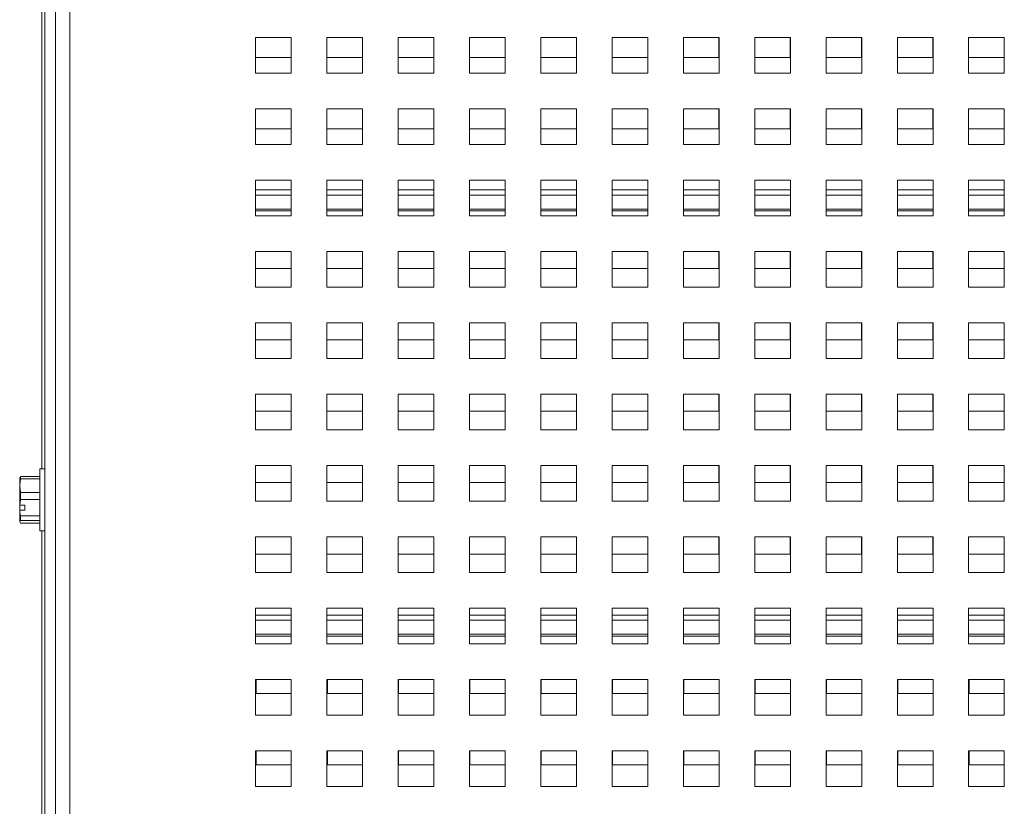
# Paper-space layout '4' of a CAD drawing. Header units: inches. Extents: x 1 to 109, y 1 to 85.
# Tile 5 of 46: x 40.01 to 45.53, y 21.41 to 25.82. Entities that reach past the tile are written whole.
import ezdxf

# ---------------------------------------------------------------- set-up
doc = ezdxf.new("R2010")
doc.units = ezdxf.units.IN
doc.header["$MEASUREMENT"] = 0

psp = doc.layouts.new('4')

# ---------------------------------------------------------------- linework, layer by layer
at = {"color": 7, "linetype": 'Continuous', "lineweight": 15, "ltscale": 5}
for p, q in [((40.21, 17.0201), (40.21, 29.8951)), ((40.1498, 29.8143), (40.1498, 17.3745)), ((40.2096, 29.8143), (40.2096, 17.4141)), ((40.2898, 29.8153), (40.2898, 17.0201)), ((41.5325, 25.7201), (41.3325, 25.7201)), ((41.3325, 25.7201), (41.3325, 25.5201)), ((41.5318, 25.6081), (41.5318, 25.7201)), ((41.5325, 25.5201), (41.5325, 25.7201)), ((41.9325, 25.7201), (41.7325, 25.7201)), ((41.7325, 25.7201), (41.7325, 25.5201)), ((41.9318, 25.6081), (41.9318, 25.7201)), ((41.9325, 25.5201), (41.9325, 25.7201)), ((42.3325, 25.7201), (42.1325, 25.7201)), ((42.1325, 25.7201), (42.1325, 25.5201)), ((42.3318, 25.6081), (42.3318, 25.7201)), ((42.3325, 25.5201), (42.3325, 25.7201)), ((42.7325, 25.7201), (42.5325, 25.7201)), ((42.5325, 25.7201), (42.5325, 25.5201)), ((42.7318, 25.6081), (42.7318, 25.7201)), ((42.7325, 25.5201), (42.7325, 25.7201)), ((43.1325, 25.7201), (42.9325, 25.7201)), ((42.9325, 25.7201), (42.9325, 25.5201)), ((43.1318, 25.6081), (43.1318, 25.7201)), ((43.1325, 25.5201), (43.1325, 25.7201)), ((43.5325, 25.7201), (43.3325, 25.7201)), ((43.3325, 25.7201), (43.3325, 25.5201)), ((43.5318, 25.6081), (43.5318, 25.7201)), ((43.5325, 25.5201), (43.5325, 25.7201)), ((43.9325, 25.7201), (43.7325, 25.7201)), ((43.7325, 25.7201), (43.7325, 25.5201)), ((43.9318, 25.6081), (43.9318, 25.7201)), ((43.9325, 25.5201), (43.9325, 25.7201)), ((44.3325, 25.7201), (44.1325, 25.7201)), ((44.1325, 25.7201), (44.1325, 25.5201)), ((44.3318, 25.6081), (44.3318, 25.7201)), ((44.3325, 25.5201), (44.3325, 25.7201)), ((44.7325, 25.7201), (44.5325, 25.7201)), ((44.5325, 25.7201), (44.5325, 25.5201)), ((44.7318, 25.6081), (44.7318, 25.7201)), ((44.7325, 25.5201), (44.7325, 25.7201)), ((45.1325, 25.7201), (44.9325, 25.7201)), ((44.9325, 25.7201), (44.9325, 25.5201)), ((45.1318, 25.6081), (45.1318, 25.7201)), ((45.1325, 25.5201), (45.1325, 25.7201)), ((45.5325, 25.7201), (45.3325, 25.7201)), ((45.3325, 25.7201), (45.3325, 25.5201)), ((45.5318, 25.6081), (45.5318, 25.7201)), ((45.5325, 25.5201), (45.5325, 25.7201)), ((41.3325, 25.6081), (41.5318, 25.6081)), ((41.7325, 25.6081), (41.9318, 25.6081)), ((42.1325, 25.6081), (42.3318, 25.6081)), ((42.5325, 25.6081), (42.7318, 25.6081)), ((42.9325, 25.6081), (43.1318, 25.6081)), ((43.3325, 25.6081), (43.5318, 25.6081)), ((43.7325, 25.6081), (43.9318, 25.6081)), ((44.1325, 25.6081), (44.3318, 25.6081)), ((44.5325, 25.6081), (44.7318, 25.6081)), ((44.9325, 25.6081), (45.1318, 25.6081)), ((45.3325, 25.6081), (45.5318, 25.6081)), ((41.3325, 25.5201), (41.5325, 25.5201)), ((41.7325, 25.5201), (41.9325, 25.5201)), ((42.1325, 25.5201), (42.3325, 25.5201)), ((42.5325, 25.5201), (42.7325, 25.5201)), ((42.9325, 25.5201), (43.1325, 25.5201)), ((43.3325, 25.5201), (43.5325, 25.5201)), ((43.7325, 25.5201), (43.9325, 25.5201)), ((44.1325, 25.5201), (44.3325, 25.5201)), ((44.5325, 25.5201), (44.7325, 25.5201)), ((44.9325, 25.5201), (45.1325, 25.5201)), ((45.3325, 25.5201), (45.5325, 25.5201)), ((41.5325, 25.3201), (41.3325, 25.3201)), ((41.3325, 25.3201), (41.3325, 25.1201)), ((41.5318, 25.2081), (41.5318, 25.3201)), ((41.5325, 25.1201), (41.5325, 25.3201)), ((41.9325, 25.3201), (41.7325, 25.3201)), ((41.7325, 25.3201), (41.7325, 25.1201)), ((41.9318, 25.2081), (41.9318, 25.3201)), ((41.9325, 25.1201), (41.9325, 25.3201)), ((42.3325, 25.3201), (42.1325, 25.3201)), ((42.1325, 25.3201), (42.1325, 25.1201)), ((42.3318, 25.2081), (42.3318, 25.3201)), ((42.3325, 25.1201), (42.3325, 25.3201)), ((42.7325, 25.3201), (42.5325, 25.3201)), ((42.5325, 25.3201), (42.5325, 25.1201)), ((42.7318, 25.2081), (42.7318, 25.3201)), ((42.7325, 25.1201), (42.7325, 25.3201)), ((43.1325, 25.3201), (42.9325, 25.3201)), ((42.9325, 25.3201), (42.9325, 25.1201)), ((43.1318, 25.2081), (43.1318, 25.3201)), ((43.1325, 25.1201), (43.1325, 25.3201)), ((43.5325, 25.3201), (43.3325, 25.3201)), ((43.3325, 25.3201), (43.3325, 25.1201)), ((43.5318, 25.2081), (43.5318, 25.3201)), ((43.5325, 25.1201), (43.5325, 25.3201)), ((43.9325, 25.3201), (43.7325, 25.3201)), ((43.7325, 25.3201), (43.7325, 25.1201)), ((43.9318, 25.2081), (43.9318, 25.3201)), ((43.9325, 25.1201), (43.9325, 25.3201)), ((44.3325, 25.3201), (44.1325, 25.3201)), ((44.1325, 25.3201), (44.1325, 25.1201)), ((44.3318, 25.2081), (44.3318, 25.3201)), ((44.3325, 25.1201), (44.3325, 25.3201)), ((44.7325, 25.3201), (44.5325, 25.3201)), ((44.5325, 25.3201), (44.5325, 25.1201)), ((44.7318, 25.2081), (44.7318, 25.3201)), ((44.7325, 25.1201), (44.7325, 25.3201)), ((45.1325, 25.3201), (44.9325, 25.3201)), ((44.9325, 25.3201), (44.9325, 25.1201)), ((45.1318, 25.2081), (45.1318, 25.3201)), ((45.1325, 25.1201), (45.1325, 25.3201)), ((45.5325, 25.3201), (45.3325, 25.3201)), ((45.3325, 25.3201), (45.3325, 25.1201)), ((45.5318, 25.2081), (45.5318, 25.3201)), ((45.5325, 25.1201), (45.5325, 25.3201)), ((41.3325, 25.2081), (41.5318, 25.2081)), ((41.7325, 25.2081), (41.9318, 25.2081)), ((42.1325, 25.2081), (42.3318, 25.2081)), ((42.5325, 25.2081), (42.7318, 25.2081)), ((42.9325, 25.2081), (43.1318, 25.2081)), ((43.3325, 25.2081), (43.5318, 25.2081)), ((43.7325, 25.2081), (43.9318, 25.2081)), ((44.1325, 25.2081), (44.3318, 25.2081)), ((44.5325, 25.2081), (44.7318, 25.2081)), ((44.9325, 25.2081), (45.1318, 25.2081)), ((45.3325, 25.2081), (45.5318, 25.2081)), ((41.3325, 25.1201), (41.5325, 25.1201)), ((41.7325, 25.1201), (41.9325, 25.1201)), ((42.1325, 25.1201), (42.3325, 25.1201)), ((42.5325, 25.1201), (42.7325, 25.1201)), ((42.9325, 25.1201), (43.1325, 25.1201)), ((43.3325, 25.1201), (43.5325, 25.1201)), ((43.7325, 25.1201), (43.9325, 25.1201)), ((44.1325, 25.1201), (44.3325, 25.1201)), ((44.5325, 25.1201), (44.7325, 25.1201)), ((44.9325, 25.1201), (45.1325, 25.1201)), ((45.3325, 25.1201), (45.5325, 25.1201)), ((41.5325, 24.9201), (41.3325, 24.9201)), ((41.3325, 24.9201), (41.3325, 24.7201)), ((41.5325, 24.7201), (41.5325, 24.9201)), ((41.9325, 24.9201), (41.7325, 24.9201)), ((41.7325, 24.9201), (41.7325, 24.7201)), ((41.9325, 24.7201), (41.9325, 24.9201)), ((42.3325, 24.9201), (42.1325, 24.9201)), ((42.1325, 24.9201), (42.1325, 24.7201)), ((42.3325, 24.7201), (42.3325, 24.9201)), ((42.7325, 24.9201), (42.5325, 24.9201)), ((42.5325, 24.9201), (42.5325, 24.7201)), ((42.7325, 24.7201), (42.7325, 24.9201)), ((43.1325, 24.9201), (42.9325, 24.9201)), ((42.9325, 24.9201), (42.9325, 24.7201)), ((43.1325, 24.7201), (43.1325, 24.9201)), ((43.5325, 24.9201), (43.3325, 24.9201)), ((43.3325, 24.9201), (43.3325, 24.7201)), ((43.5325, 24.7201), (43.5325, 24.9201)), ((43.9325, 24.9201), (43.7325, 24.9201)), ((43.7325, 24.9201), (43.7325, 24.7201)), ((43.9325, 24.7201), (43.9325, 24.9201)), ((44.3325, 24.9201), (44.1325, 24.9201)), ((44.1325, 24.9201), (44.1325, 24.7201)), ((44.3325, 24.7201), (44.3325, 24.9201)), ((44.7325, 24.9201), (44.5325, 24.9201)), ((44.5325, 24.9201), (44.5325, 24.7201)), ((44.7325, 24.7201), (44.7325, 24.9201)), ((45.1325, 24.9201), (44.9325, 24.9201)), ((44.9325, 24.9201), (44.9325, 24.7201)), ((45.1325, 24.7201), (45.1325, 24.9201)), ((45.5325, 24.9201), (45.3325, 24.9201)), ((45.3325, 24.9201), (45.3325, 24.7201)), ((45.5325, 24.7201), (45.5325, 24.9201)), ((41.3325, 24.7483), (41.5325, 24.7483)), ((41.7325, 24.7483), (41.9325, 24.7483)), ((42.1325, 24.7483), (42.3325, 24.7483)), ((42.5325, 24.7483), (42.7325, 24.7483)), ((42.9325, 24.7483), (43.1325, 24.7483)), ((43.3325, 24.7483), (43.5325, 24.7483)), ((43.7325, 24.7483), (43.9325, 24.7483)), ((44.1325, 24.7483), (44.3325, 24.7483)), ((44.5325, 24.7483), (44.7325, 24.7483)), ((44.9325, 24.7483), (45.1325, 24.7483)), ((45.3325, 24.7483), (45.5325, 24.7483)), ((41.3325, 24.7201), (41.5325, 24.7201)), ((41.7325, 24.7201), (41.9325, 24.7201)), ((42.1325, 24.7201), (42.3325, 24.7201)), ((42.5325, 24.7201), (42.7325, 24.7201)), ((42.9325, 24.7201), (43.1325, 24.7201)), ((43.3325, 24.7201), (43.5325, 24.7201)), ((43.7325, 24.7201), (43.9325, 24.7201)), ((44.1325, 24.7201), (44.3325, 24.7201)), ((44.5325, 24.7201), (44.7325, 24.7201)), ((44.9325, 24.7201), (45.1325, 24.7201)), ((45.3325, 24.7201), (45.5325, 24.7201)), ((41.5325, 24.5201), (41.3325, 24.5201)), ((41.3325, 24.5201), (41.3325, 24.3201)), ((41.5318, 24.4243), (41.5318, 24.5201)), ((41.5325, 24.3201), (41.5325, 24.5201)), ((41.9325, 24.5201), (41.7325, 24.5201)), ((41.7325, 24.5201), (41.7325, 24.3201)), ((41.9318, 24.4243), (41.9318, 24.5201)), ((41.9325, 24.3201), (41.9325, 24.5201)), ((42.3325, 24.5201), (42.1325, 24.5201)), ((42.1325, 24.5201), (42.1325, 24.3201)), ((42.3318, 24.4243), (42.3318, 24.5201)), ((42.3325, 24.3201), (42.3325, 24.5201)), ((42.7325, 24.5201), (42.5325, 24.5201)), ((42.5325, 24.5201), (42.5325, 24.3201)), ((42.7318, 24.4243), (42.7318, 24.5201)), ((42.7325, 24.3201), (42.7325, 24.5201)), ((43.1325, 24.5201), (42.9325, 24.5201)), ((42.9325, 24.5201), (42.9325, 24.3201)), ((43.1318, 24.4243), (43.1318, 24.5201)), ((43.1325, 24.3201), (43.1325, 24.5201)), ((43.5325, 24.5201), (43.3325, 24.5201)), ((43.3325, 24.5201), (43.3325, 24.3201)), ((43.5318, 24.4243), (43.5318, 24.5201)), ((43.5325, 24.3201), (43.5325, 24.5201)), ((43.9325, 24.5201), (43.7325, 24.5201)), ((43.7325, 24.5201), (43.7325, 24.3201)), ((43.9318, 24.4243), (43.9318, 24.5201)), ((43.9325, 24.3201), (43.9325, 24.5201)), ((44.3325, 24.5201), (44.1325, 24.5201)), ((44.1325, 24.5201), (44.1325, 24.3201)), ((44.3318, 24.4243), (44.3318, 24.5201)), ((44.3325, 24.3201), (44.3325, 24.5201)), ((44.7325, 24.5201), (44.5325, 24.5201)), ((44.5325, 24.5201), (44.5325, 24.3201)), ((44.7318, 24.4243), (44.7318, 24.5201)), ((44.7325, 24.3201), (44.7325, 24.5201)), ((45.1325, 24.5201), (44.9325, 24.5201)), ((44.9325, 24.5201), (44.9325, 24.3201)), ((45.1318, 24.4243), (45.1318, 24.5201)), ((45.1325, 24.3201), (45.1325, 24.5201)), ((45.5325, 24.5201), (45.3325, 24.5201)), ((45.3325, 24.5201), (45.3325, 24.3201)), ((45.5318, 24.4243), (45.5318, 24.5201)), ((45.5325, 24.3201), (45.5325, 24.5201)), ((41.3325, 24.4243), (41.5318, 24.4243)), ((41.7325, 24.4243), (41.9318, 24.4243)), ((42.1325, 24.4243), (42.3318, 24.4243)), ((42.5325, 24.4243), (42.7318, 24.4243)), ((42.9325, 24.4243), (43.1318, 24.4243)), ((43.3325, 24.4243), (43.5318, 24.4243)), ((43.7325, 24.4243), (43.9318, 24.4243)), ((44.1325, 24.4243), (44.3318, 24.4243)), ((44.5325, 24.4243), (44.7318, 24.4243)), ((44.9325, 24.4243), (45.1318, 24.4243)), ((45.3325, 24.4243), (45.5318, 24.4243)), ((41.3325, 24.3201), (41.5325, 24.3201)), ((41.7325, 24.3201), (41.9325, 24.3201)), ((42.1325, 24.3201), (42.3325, 24.3201)), ((42.5325, 24.3201), (42.7325, 24.3201)), ((42.9325, 24.3201), (43.1325, 24.3201)), ((43.3325, 24.3201), (43.5325, 24.3201)), ((43.7325, 24.3201), (43.9325, 24.3201)), ((44.1325, 24.3201), (44.3325, 24.3201)), ((44.5325, 24.3201), (44.7325, 24.3201)), ((44.9325, 24.3201), (45.1325, 24.3201)), ((45.3325, 24.3201), (45.5325, 24.3201)), ((41.5325, 24.1201), (41.3325, 24.1201)), ((41.3325, 24.1201), (41.3325, 23.9201)), ((41.5318, 24.0243), (41.5318, 24.1201)), ((41.5325, 23.9201), (41.5325, 24.1201)), ((41.9325, 24.1201), (41.7325, 24.1201)), ((41.7325, 24.1201), (41.7325, 23.9201)), ((41.9318, 24.0243), (41.9318, 24.1201)), ((41.9325, 23.9201), (41.9325, 24.1201)), ((42.3325, 24.1201), (42.1325, 24.1201)), ((42.1325, 24.1201), (42.1325, 23.9201)), ((42.3318, 24.0243), (42.3318, 24.1201)), ((42.3325, 23.9201), (42.3325, 24.1201)), ((42.7325, 24.1201), (42.5325, 24.1201)), ((42.5325, 24.1201), (42.5325, 23.9201)), ((42.7318, 24.0243), (42.7318, 24.1201)), ((42.7325, 23.9201), (42.7325, 24.1201)), ((43.1325, 24.1201), (42.9325, 24.1201)), ((42.9325, 24.1201), (42.9325, 23.9201)), ((43.1318, 24.0243), (43.1318, 24.1201)), ((43.1325, 23.9201), (43.1325, 24.1201)), ((43.5325, 24.1201), (43.3325, 24.1201)), ((43.3325, 24.1201), (43.3325, 23.9201)), ((43.5318, 24.0243), (43.5318, 24.1201)), ((43.5325, 23.9201), (43.5325, 24.1201)), ((43.9325, 24.1201), (43.7325, 24.1201)), ((43.7325, 24.1201), (43.7325, 23.9201)), ((43.9318, 24.0243), (43.9318, 24.1201)), ((43.9325, 23.9201), (43.9325, 24.1201)), ((44.3325, 24.1201), (44.1325, 24.1201)), ((44.1325, 24.1201), (44.1325, 23.9201)), ((44.3318, 24.0243), (44.3318, 24.1201)), ((44.3325, 23.9201), (44.3325, 24.1201)), ((44.7325, 24.1201), (44.5325, 24.1201)), ((44.5325, 24.1201), (44.5325, 23.9201)), ((44.7318, 24.0243), (44.7318, 24.1201)), ((44.7325, 23.9201), (44.7325, 24.1201)), ((45.1325, 24.1201), (44.9325, 24.1201)), ((44.9325, 24.1201), (44.9325, 23.9201)), ((45.1318, 24.0243), (45.1318, 24.1201)), ((45.1325, 23.9201), (45.1325, 24.1201)), ((45.5325, 24.1201), (45.3325, 24.1201)), ((45.3325, 24.1201), (45.3325, 23.9201)), ((45.5318, 24.0243), (45.5318, 24.1201)), ((45.5325, 23.9201), (45.5325, 24.1201)), ((41.3325, 24.0243), (41.5318, 24.0243)), ((41.7325, 24.0243), (41.9318, 24.0243)), ((42.1325, 24.0243), (42.3318, 24.0243)), ((42.5325, 24.0243), (42.7318, 24.0243)), ((42.9325, 24.0243), (43.1318, 24.0243)), ((43.3325, 24.0243), (43.5318, 24.0243)), ((43.7325, 24.0243), (43.9318, 24.0243)), ((44.1325, 24.0243), (44.3318, 24.0243)), ((44.5325, 24.0243), (44.7318, 24.0243)), ((44.9325, 24.0243), (45.1318, 24.0243)), ((45.3325, 24.0243), (45.5318, 24.0243)), ((41.3325, 23.9201), (41.5325, 23.9201)), ((41.7325, 23.9201), (41.9325, 23.9201)), ((42.1325, 23.9201), (42.3325, 23.9201)), ((42.5325, 23.9201), (42.7325, 23.9201)), ((42.9325, 23.9201), (43.1325, 23.9201)), ((43.3325, 23.9201), (43.5325, 23.9201)), ((43.7325, 23.9201), (43.9325, 23.9201)), ((44.1325, 23.9201), (44.3325, 23.9201)), ((44.5325, 23.9201), (44.7325, 23.9201)), ((44.9325, 23.9201), (45.1325, 23.9201)), ((45.3325, 23.9201), (45.5325, 23.9201)), ((41.5325, 23.7201), (41.3325, 23.7201)), ((41.3325, 23.7201), (41.3325, 23.5201)), ((41.5318, 23.6243), (41.5318, 23.7201)), ((41.5325, 23.5201), (41.5325, 23.7201)), ((41.9325, 23.7201), (41.7325, 23.7201)), ((41.7325, 23.7201), (41.7325, 23.5201)), ((41.9318, 23.6243), (41.9318, 23.7201)), ((41.9325, 23.5201), (41.9325, 23.7201)), ((42.3325, 23.7201), (42.1325, 23.7201)), ((42.1325, 23.7201), (42.1325, 23.5201)), ((42.3318, 23.6243), (42.3318, 23.7201)), ((42.3325, 23.5201), (42.3325, 23.7201)), ((42.7325, 23.7201), (42.5325, 23.7201)), ((42.5325, 23.7201), (42.5325, 23.5201)), ((42.7318, 23.6243), (42.7318, 23.7201)), ((42.7325, 23.5201), (42.7325, 23.7201)), ((43.1325, 23.7201), (42.9325, 23.7201)), ((42.9325, 23.7201), (42.9325, 23.5201)), ((43.1318, 23.6243), (43.1318, 23.7201)), ((43.1325, 23.5201), (43.1325, 23.7201)), ((43.5325, 23.7201), (43.3325, 23.7201)), ((43.3325, 23.7201), (43.3325, 23.5201)), ((43.5318, 23.6243), (43.5318, 23.7201)), ((43.5325, 23.5201), (43.5325, 23.7201)), ((43.9325, 23.7201), (43.7325, 23.7201)), ((43.7325, 23.7201), (43.7325, 23.5201)), ((43.9318, 23.6243), (43.9318, 23.7201)), ((43.9325, 23.5201), (43.9325, 23.7201)), ((44.3325, 23.7201), (44.1325, 23.7201)), ((44.1325, 23.7201), (44.1325, 23.5201)), ((44.3318, 23.6243), (44.3318, 23.7201)), ((44.3325, 23.5201), (44.3325, 23.7201)), ((44.7325, 23.7201), (44.5325, 23.7201)), ((44.5325, 23.7201), (44.5325, 23.5201)), ((44.7318, 23.6243), (44.7318, 23.7201)), ((44.7325, 23.5201), (44.7325, 23.7201)), ((45.1325, 23.7201), (44.9325, 23.7201)), ((44.9325, 23.7201), (44.9325, 23.5201)), ((45.1318, 23.6243), (45.1318, 23.7201)), ((45.1325, 23.5201), (45.1325, 23.7201)), ((45.5325, 23.7201), (45.3325, 23.7201)), ((45.3325, 23.7201), (45.3325, 23.5201)), ((45.5318, 23.6243), (45.5318, 23.7201)), ((45.5325, 23.5201), (45.5325, 23.7201)), ((41.3325, 23.6243), (41.5318, 23.6243)), ((41.7325, 23.6243), (41.9318, 23.6243)), ((42.1325, 23.6243), (42.3318, 23.6243)), ((42.5325, 23.6243), (42.7318, 23.6243)), ((42.9325, 23.6243), (43.1318, 23.6243)), ((43.3325, 23.6243), (43.5318, 23.6243)), ((43.7325, 23.6243), (43.9318, 23.6243)), ((44.1325, 23.6243), (44.3318, 23.6243)), ((44.5325, 23.6243), (44.7318, 23.6243)), ((44.9325, 23.6243), (45.1318, 23.6243)), ((45.3325, 23.6243), (45.5318, 23.6243)), ((41.3325, 23.5201), (41.5325, 23.5201)), ((41.7325, 23.5201), (41.9325, 23.5201)), ((42.1325, 23.5201), (42.3325, 23.5201)), ((42.5325, 23.5201), (42.7325, 23.5201)), ((42.9325, 23.5201), (43.1325, 23.5201)), ((43.3325, 23.5201), (43.5325, 23.5201)), ((43.7325, 23.5201), (43.9325, 23.5201)), ((44.1325, 23.5201), (44.3325, 23.5201)), ((44.5325, 23.5201), (44.7325, 23.5201)), ((44.9325, 23.5201), (45.1325, 23.5201)), ((45.3325, 23.5201), (45.5325, 23.5201)), ((41.5325, 23.3201), (41.3325, 23.3201)), ((41.3325, 23.3201), (41.3325, 23.1201)), ((41.5318, 23.2243), (41.5318, 23.3201)), ((41.5325, 23.1201), (41.5325, 23.3201)), ((41.9325, 23.3201), (41.7325, 23.3201)), ((41.7325, 23.3201), (41.7325, 23.1201)), ((41.9318, 23.2243), (41.9318, 23.3201)), ((41.9325, 23.1201), (41.9325, 23.3201)), ((42.3325, 23.3201), (42.1325, 23.3201)), ((42.1325, 23.3201), (42.1325, 23.1201)), ((42.3318, 23.2243), (42.3318, 23.3201)), ((42.3325, 23.1201), (42.3325, 23.3201)), ((42.7325, 23.3201), (42.5325, 23.3201)), ((42.5325, 23.3201), (42.5325, 23.1201)), ((42.7318, 23.2243), (42.7318, 23.3201)), ((42.7325, 23.1201), (42.7325, 23.3201)), ((43.1325, 23.3201), (42.9325, 23.3201)), ((42.9325, 23.3201), (42.9325, 23.1201)), ((43.1318, 23.2243), (43.1318, 23.3201)), ((43.1325, 23.1201), (43.1325, 23.3201)), ((43.5325, 23.3201), (43.3325, 23.3201)), ((43.3325, 23.3201), (43.3325, 23.1201)), ((43.5318, 23.2243), (43.5318, 23.3201)), ((43.5325, 23.1201), (43.5325, 23.3201)), ((43.9325, 23.3201), (43.7325, 23.3201)), ((43.7325, 23.3201), (43.7325, 23.1201)), ((43.9318, 23.2243), (43.9318, 23.3201)), ((43.9325, 23.1201), (43.9325, 23.3201)), ((44.3325, 23.3201), (44.1325, 23.3201)), ((44.1325, 23.3201), (44.1325, 23.1201)), ((44.3318, 23.2243), (44.3318, 23.3201)), ((44.3325, 23.1201), (44.3325, 23.3201)), ((44.7325, 23.3201), (44.5325, 23.3201)), ((44.5325, 23.3201), (44.5325, 23.1201)), ((44.7318, 23.2243), (44.7318, 23.3201)), ((44.7325, 23.1201), (44.7325, 23.3201)), ((45.1325, 23.3201), (44.9325, 23.3201)), ((44.9325, 23.3201), (44.9325, 23.1201)), ((45.1318, 23.2243), (45.1318, 23.3201)), ((45.1325, 23.1201), (45.1325, 23.3201)), ((45.5325, 23.3201), (45.3325, 23.3201)), ((45.3325, 23.3201), (45.3325, 23.1201)), ((45.5318, 23.2243), (45.5318, 23.3201)), ((45.5325, 23.1201), (45.5325, 23.3201)), ((40.0088, 23.2515), (40.0132, 23.2596)), ((40.0132, 23.2596), (40.0132, 23.2457)), ((40.0132, 23.2596), (40.1216, 23.2596)), ((40.1498, 23.3021), (40.1216, 23.3021)), ((40.1216, 23.3021), (40.1216, 23.0671)), ((40.0088, 23.2076), (40.0088, 23.2531)), ((40.0132, 23.2457), (40.0088, 23.2076)), ((40.0088, 23.2076), (40.0132, 23.1694)), ((40.0088, 23.0992), (40.0088, 23.2076)), ((40.1216, 23.2457), (40.0132, 23.2457)), ((40.21, 23.2063), (40.2096, 23.2056)), ((41.3325, 23.2243), (41.5318, 23.2243)), ((41.7325, 23.2243), (41.9318, 23.2243)), ((42.1325, 23.2243), (42.3318, 23.2243)), ((42.5325, 23.2243), (42.7318, 23.2243)), ((42.9325, 23.2243), (43.1318, 23.2243)), ((43.3325, 23.2243), (43.5318, 23.2243)), ((43.7325, 23.2243), (43.9318, 23.2243)), ((44.1325, 23.2243), (44.3318, 23.2243)), ((44.5325, 23.2243), (44.7318, 23.2243)), ((44.9325, 23.2243), (45.1318, 23.2243)), ((45.3325, 23.2243), (45.5318, 23.2243)), ((40.0132, 23.1694), (40.0132, 23.1305)), ((40.0132, 23.1694), (40.1216, 23.1694)), ((40.0088, 23.0992), (40.0093, 23.0989)), ((40.0088, 23.0992), (40.0088, 23.07)), ((40.0132, 23.1305), (40.0093, 23.0989)), ((40.037, 23.0989), (40.0093, 23.0989)), ((40.1216, 23.1305), (40.0132, 23.1305)), ((40.037, 23.0696), (40.037, 23.0989)), ((40.2096, 23.1397), (40.21, 23.1344)), ((41.3325, 23.1201), (41.5325, 23.1201)), ((41.7325, 23.1201), (41.9325, 23.1201)), ((42.1325, 23.1201), (42.3325, 23.1201)), ((42.5325, 23.1201), (42.7325, 23.1201)), ((42.9325, 23.1201), (43.1325, 23.1201)), ((43.3325, 23.1201), (43.5325, 23.1201)), ((43.7325, 23.1201), (43.9325, 23.1201)), ((44.1325, 23.1201), (44.3325, 23.1201)), ((44.5325, 23.1201), (44.7325, 23.1201)), ((44.9325, 23.1201), (45.1325, 23.1201)), ((45.3325, 23.1201), (45.5325, 23.1201)), ((40.0088, 23.07), (40.0088, 23.0048)), ((40.0093, 23.0696), (40.0088, 23.07)), ((40.037, 23.0696), (40.0093, 23.0696)), ((40.0132, 23.038), (40.1216, 23.038)), ((40.0132, 23.038), (40.0132, 23.0129)), ((40.1216, 23.0671), (40.1216, 22.9541)), ((40.2096, 23.0609), (40.21, 23.0615)), ((40.0132, 23.0129), (40.0088, 23.0048)), ((40.0088, 23.0048), (40.0132, 22.9967)), ((40.1216, 23.0129), (40.0132, 23.0129)), ((40.0132, 22.9967), (40.1216, 22.9967)), ((40.1216, 22.9541), (40.1498, 22.9541)), ((41.5325, 22.9201), (41.3325, 22.9201)), ((41.3325, 22.9201), (41.3325, 22.7201)), ((41.5318, 22.8243), (41.5318, 22.9201)), ((41.5325, 22.7201), (41.5325, 22.9201)), ((41.9325, 22.9201), (41.7325, 22.9201)), ((41.7325, 22.9201), (41.7325, 22.7201)), ((41.9318, 22.8243), (41.9318, 22.9201)), ((41.9325, 22.7201), (41.9325, 22.9201)), ((42.3325, 22.9201), (42.1325, 22.9201)), ((42.1325, 22.9201), (42.1325, 22.7201)), ((42.3318, 22.8243), (42.3318, 22.9201)), ((42.3325, 22.7201), (42.3325, 22.9201)), ((42.7325, 22.9201), (42.5325, 22.9201)), ((42.5325, 22.9201), (42.5325, 22.7201)), ((42.7318, 22.8243), (42.7318, 22.9201)), ((42.7325, 22.7201), (42.7325, 22.9201)), ((43.1325, 22.9201), (42.9325, 22.9201)), ((42.9325, 22.9201), (42.9325, 22.7201)), ((43.1318, 22.8243), (43.1318, 22.9201)), ((43.1325, 22.7201), (43.1325, 22.9201)), ((43.5325, 22.9201), (43.3325, 22.9201)), ((43.3325, 22.9201), (43.3325, 22.7201)), ((43.5318, 22.8243), (43.5318, 22.9201)), ((43.5325, 22.7201), (43.5325, 22.9201)), ((43.9325, 22.9201), (43.7325, 22.9201)), ((43.7325, 22.9201), (43.7325, 22.7201)), ((43.9318, 22.8243), (43.9318, 22.9201)), ((43.9325, 22.7201), (43.9325, 22.9201)), ((44.3325, 22.9201), (44.1325, 22.9201)), ((44.1325, 22.9201), (44.1325, 22.7201)), ((44.3318, 22.8243), (44.3318, 22.9201)), ((44.3325, 22.7201), (44.3325, 22.9201)), ((44.7325, 22.9201), (44.5325, 22.9201)), ((44.5325, 22.9201), (44.5325, 22.7201)), ((44.7318, 22.8243), (44.7318, 22.9201)), ((44.7325, 22.7201), (44.7325, 22.9201)), ((45.1325, 22.9201), (44.9325, 22.9201)), ((44.9325, 22.9201), (44.9325, 22.7201)), ((45.1318, 22.8243), (45.1318, 22.9201)), ((45.1325, 22.7201), (45.1325, 22.9201)), ((45.5325, 22.9201), (45.3325, 22.9201)), ((45.3325, 22.9201), (45.3325, 22.7201)), ((45.5318, 22.8243), (45.5318, 22.9201)), ((45.5325, 22.7201), (45.5325, 22.9201)), ((41.3325, 22.8243), (41.5318, 22.8243)), ((41.7325, 22.8243), (41.9318, 22.8243)), ((42.1325, 22.8243), (42.3318, 22.8243)), ((42.5325, 22.8243), (42.7318, 22.8243)), ((42.9325, 22.8243), (43.1318, 22.8243)), ((43.3325, 22.8243), (43.5318, 22.8243)), ((43.7325, 22.8243), (43.9318, 22.8243)), ((44.1325, 22.8243), (44.3318, 22.8243)), ((44.5325, 22.8243), (44.7318, 22.8243)), ((44.9325, 22.8243), (45.1318, 22.8243)), ((45.3325, 22.8243), (45.5318, 22.8243)), ((41.3325, 22.7201), (41.5325, 22.7201)), ((41.7325, 22.7201), (41.9325, 22.7201)), ((42.1325, 22.7201), (42.3325, 22.7201)), ((42.5325, 22.7201), (42.7325, 22.7201)), ((42.9325, 22.7201), (43.1325, 22.7201)), ((43.3325, 22.7201), (43.5325, 22.7201)), ((43.7325, 22.7201), (43.9325, 22.7201)), ((44.1325, 22.7201), (44.3325, 22.7201)), ((44.5325, 22.7201), (44.7325, 22.7201)), ((44.9325, 22.7201), (45.1325, 22.7201)), ((45.3325, 22.7201), (45.5325, 22.7201)), ((41.5325, 22.5201), (41.3325, 22.5201)), ((41.3325, 22.5201), (41.3325, 22.3201)), ((41.5325, 22.3201), (41.5325, 22.5201)), ((41.9325, 22.5201), (41.7325, 22.5201)), ((41.7325, 22.5201), (41.7325, 22.3201)), ((41.9325, 22.3201), (41.9325, 22.5201)), ((42.3325, 22.5201), (42.1325, 22.5201)), ((42.1325, 22.5201), (42.1325, 22.3201)), ((42.3325, 22.3201), (42.3325, 22.5201)), ((42.7325, 22.5201), (42.5325, 22.5201)), ((42.5325, 22.5201), (42.5325, 22.3201)), ((42.7325, 22.3201), (42.7325, 22.5201)), ((43.1325, 22.5201), (42.9325, 22.5201)), ((42.9325, 22.5201), (42.9325, 22.3201)), ((43.1325, 22.3201), (43.1325, 22.5201)), ((43.5325, 22.5201), (43.3325, 22.5201)), ((43.3325, 22.5201), (43.3325, 22.3201)), ((43.5325, 22.3201), (43.5325, 22.5201)), ((43.9325, 22.5201), (43.7325, 22.5201)), ((43.7325, 22.5201), (43.7325, 22.3201)), ((43.9325, 22.3201), (43.9325, 22.5201)), ((44.3325, 22.5201), (44.1325, 22.5201)), ((44.1325, 22.5201), (44.1325, 22.3201)), ((44.3325, 22.3201), (44.3325, 22.5201)), ((44.7325, 22.5201), (44.5325, 22.5201)), ((44.5325, 22.5201), (44.5325, 22.3201)), ((44.7325, 22.3201), (44.7325, 22.5201)), ((45.1325, 22.5201), (44.9325, 22.5201)), ((44.9325, 22.5201), (44.9325, 22.3201)), ((45.1325, 22.3201), (45.1325, 22.5201)), ((45.5325, 22.5201), (45.3325, 22.5201)), ((45.3325, 22.5201), (45.3325, 22.3201)), ((45.5325, 22.3201), (45.5325, 22.5201)), ((41.3325, 22.3643), (41.5325, 22.3643)), ((41.3325, 22.3201), (41.5325, 22.3201)), ((41.7325, 22.3643), (41.9325, 22.3643)), ((41.7325, 22.3201), (41.9325, 22.3201)), ((42.1325, 22.3643), (42.3325, 22.3643)), ((42.1325, 22.3201), (42.3325, 22.3201)), ((42.5325, 22.3643), (42.7325, 22.3643)), ((42.5325, 22.3201), (42.7325, 22.3201)), ((42.9325, 22.3643), (43.1325, 22.3643)), ((42.9325, 22.3201), (43.1325, 22.3201)), ((43.3325, 22.3643), (43.5325, 22.3643)), ((43.3325, 22.3201), (43.5325, 22.3201)), ((43.7325, 22.3643), (43.9325, 22.3643)), ((43.7325, 22.3201), (43.9325, 22.3201)), ((44.1325, 22.3643), (44.3325, 22.3643)), ((44.1325, 22.3201), (44.3325, 22.3201)), ((44.5325, 22.3643), (44.7325, 22.3643)), ((44.5325, 22.3201), (44.7325, 22.3201)), ((44.9325, 22.3643), (45.1325, 22.3643)), ((44.9325, 22.3201), (45.1325, 22.3201)), ((45.3325, 22.3643), (45.5325, 22.3643)), ((45.3325, 22.3201), (45.5325, 22.3201)), ((41.5325, 22.1201), (41.3325, 22.1201)), ((41.3325, 22.1201), (41.3325, 21.9201)), ((41.3348, 22.1201), (41.3348, 22.0413)), ((41.5325, 21.9201), (41.5325, 22.1201)), ((41.9325, 22.1201), (41.7325, 22.1201)), ((41.7325, 22.1201), (41.7325, 21.9201)), ((41.7348, 22.1201), (41.7348, 22.0413)), ((41.9325, 21.9201), (41.9325, 22.1201)), ((42.3325, 22.1201), (42.1325, 22.1201)), ((42.1325, 22.1201), (42.1325, 21.9201)), ((42.1348, 22.1201), (42.1348, 22.0413)), ((42.3325, 21.9201), (42.3325, 22.1201)), ((42.7325, 22.1201), (42.5325, 22.1201)), ((42.5325, 22.1201), (42.5325, 21.9201)), ((42.5348, 22.1201), (42.5348, 22.0413)), ((42.7325, 21.9201), (42.7325, 22.1201)), ((43.1325, 22.1201), (42.9325, 22.1201)), ((42.9325, 22.1201), (42.9325, 21.9201)), ((42.9348, 22.1201), (42.9348, 22.0413)), ((43.1325, 21.9201), (43.1325, 22.1201)), ((43.5325, 22.1201), (43.3325, 22.1201)), ((43.3325, 22.1201), (43.3325, 21.9201)), ((43.3348, 22.1201), (43.3348, 22.0413)), ((43.5325, 21.9201), (43.5325, 22.1201)), ((43.9325, 22.1201), (43.7325, 22.1201)), ((43.7325, 22.1201), (43.7325, 21.9201)), ((43.7348, 22.1201), (43.7348, 22.0413)), ((43.9325, 21.9201), (43.9325, 22.1201)), ((44.3325, 22.1201), (44.1325, 22.1201)), ((44.1325, 22.1201), (44.1325, 21.9201)), ((44.1348, 22.1201), (44.1348, 22.0413)), ((44.3325, 21.9201), (44.3325, 22.1201)), ((44.7325, 22.1201), (44.5325, 22.1201)), ((44.5325, 22.1201), (44.5325, 21.9201)), ((44.5348, 22.1201), (44.5348, 22.0413)), ((44.7325, 21.9201), (44.7325, 22.1201)), ((45.1325, 22.1201), (44.9325, 22.1201)), ((44.9325, 22.1201), (44.9325, 21.9201)), ((44.9348, 22.1201), (44.9348, 22.0413)), ((45.1325, 21.9201), (45.1325, 22.1201)), ((45.5325, 22.1201), (45.3325, 22.1201)), ((45.3325, 22.1201), (45.3325, 21.9201)), ((45.3348, 22.1201), (45.3348, 22.0413)), ((45.5325, 21.9201), (45.5325, 22.1201)), ((41.3348, 22.0413), (41.5325, 22.0413)), ((41.7348, 22.0413), (41.9325, 22.0413)), ((42.1348, 22.0413), (42.3325, 22.0413)), ((42.5348, 22.0413), (42.7325, 22.0413)), ((42.9348, 22.0413), (43.1325, 22.0413)), ((43.3348, 22.0413), (43.5325, 22.0413)), ((43.7348, 22.0413), (43.9325, 22.0413)), ((44.1348, 22.0413), (44.3325, 22.0413)), ((44.5348, 22.0413), (44.7325, 22.0413)), ((44.9348, 22.0413), (45.1325, 22.0413)), ((45.3348, 22.0413), (45.5325, 22.0413)), ((41.3325, 21.9201), (41.5325, 21.9201)), ((41.7325, 21.9201), (41.9325, 21.9201)), ((42.1325, 21.9201), (42.3325, 21.9201)), ((42.5325, 21.9201), (42.7325, 21.9201)), ((42.9325, 21.9201), (43.1325, 21.9201)), ((43.3325, 21.9201), (43.5325, 21.9201)), ((43.7325, 21.9201), (43.9325, 21.9201)), ((44.1325, 21.9201), (44.3325, 21.9201)), ((44.5325, 21.9201), (44.7325, 21.9201)), ((44.9325, 21.9201), (45.1325, 21.9201)), ((45.3325, 21.9201), (45.5325, 21.9201)), ((41.5325, 21.7201), (41.3325, 21.7201)), ((41.3325, 21.7201), (41.3325, 21.5201)), ((41.3348, 21.7201), (41.3348, 21.6413)), ((41.5325, 21.5201), (41.5325, 21.7201)), ((41.9325, 21.7201), (41.7325, 21.7201)), ((41.7325, 21.7201), (41.7325, 21.5201)), ((41.7348, 21.7201), (41.7348, 21.6413)), ((41.9325, 21.5201), (41.9325, 21.7201)), ((42.3325, 21.7201), (42.1325, 21.7201)), ((42.1325, 21.7201), (42.1325, 21.5201)), ((42.1348, 21.7201), (42.1348, 21.6413)), ((42.3325, 21.5201), (42.3325, 21.7201)), ((42.7325, 21.7201), (42.5325, 21.7201)), ((42.5325, 21.7201), (42.5325, 21.5201)), ((42.5348, 21.7201), (42.5348, 21.6413)), ((42.7325, 21.5201), (42.7325, 21.7201)), ((43.1325, 21.7201), (42.9325, 21.7201)), ((42.9325, 21.7201), (42.9325, 21.5201)), ((42.9348, 21.7201), (42.9348, 21.6413)), ((43.1325, 21.5201), (43.1325, 21.7201)), ((43.5325, 21.7201), (43.3325, 21.7201)), ((43.3325, 21.7201), (43.3325, 21.5201)), ((43.3348, 21.7201), (43.3348, 21.6413)), ((43.5325, 21.5201), (43.5325, 21.7201)), ((43.9325, 21.7201), (43.7325, 21.7201)), ((43.7325, 21.7201), (43.7325, 21.5201)), ((43.7348, 21.7201), (43.7348, 21.6413)), ((43.9325, 21.5201), (43.9325, 21.7201)), ((44.3325, 21.7201), (44.1325, 21.7201)), ((44.1325, 21.7201), (44.1325, 21.5201)), ((44.1348, 21.7201), (44.1348, 21.6413)), ((44.3325, 21.5201), (44.3325, 21.7201)), ((44.7325, 21.7201), (44.5325, 21.7201)), ((44.5325, 21.7201), (44.5325, 21.5201)), ((44.5348, 21.7201), (44.5348, 21.6413)), ((44.7325, 21.5201), (44.7325, 21.7201)), ((45.1325, 21.7201), (44.9325, 21.7201)), ((44.9325, 21.7201), (44.9325, 21.5201)), ((44.9348, 21.7201), (44.9348, 21.6413)), ((45.1325, 21.5201), (45.1325, 21.7201)), ((45.5325, 21.7201), (45.3325, 21.7201)), ((45.3325, 21.7201), (45.3325, 21.5201)), ((45.3348, 21.7201), (45.3348, 21.6413)), ((45.5325, 21.5201), (45.5325, 21.7201)), ((41.3348, 21.6413), (41.5325, 21.6413)), ((41.7348, 21.6413), (41.9325, 21.6413)), ((42.1348, 21.6413), (42.3325, 21.6413)), ((42.5348, 21.6413), (42.7325, 21.6413)), ((42.9348, 21.6413), (43.1325, 21.6413)), ((43.3348, 21.6413), (43.5325, 21.6413)), ((43.7348, 21.6413), (43.9325, 21.6413)), ((44.1348, 21.6413), (44.3325, 21.6413)), ((44.5348, 21.6413), (44.7325, 21.6413)), ((44.9348, 21.6413), (45.1325, 21.6413)), ((45.3348, 21.6413), (45.5325, 21.6413)), ((41.3325, 21.5201), (41.5325, 21.5201)), ((41.7325, 21.5201), (41.9325, 21.5201)), ((42.1325, 21.5201), (42.3325, 21.5201)), ((42.5325, 21.5201), (42.7325, 21.5201)), ((42.9325, 21.5201), (43.1325, 21.5201)), ((43.3325, 21.5201), (43.5325, 21.5201)), ((43.7325, 21.5201), (43.9325, 21.5201)), ((44.1325, 21.5201), (44.3325, 21.5201)), ((44.5325, 21.5201), (44.7325, 21.5201)), ((44.9325, 21.5201), (45.1325, 21.5201)), ((45.3325, 21.5201), (45.5325, 21.5201))]:
    psp.add_line(p, q, dxfattribs=at)
at = {"color": 8, "linetype": 'Continuous', "lineweight": 15, "ltscale": 5}
for p, q in [((40.1323, 28.8611), (40.1323, 23.3021)), ((41.5325, 24.8657), (41.3325, 24.8657)), ((41.9325, 24.8657), (41.7325, 24.8657)), ((42.3325, 24.8657), (42.1325, 24.8657)), ((42.7325, 24.8657), (42.5325, 24.8657)), ((43.1325, 24.8657), (42.9325, 24.8657)), ((43.5325, 24.8657), (43.3325, 24.8657)), ((43.9325, 24.8657), (43.7325, 24.8657)), ((44.3325, 24.8657), (44.1325, 24.8657)), ((44.7325, 24.8657), (44.5325, 24.8657)), ((45.1325, 24.8657), (44.9325, 24.8657)), ((45.5325, 24.8657), (45.3325, 24.8657)), ((41.3325, 24.8371), (41.5325, 24.8371)), ((41.7325, 24.8371), (41.9325, 24.8371)), ((42.1325, 24.8371), (42.3325, 24.8371)), ((42.5325, 24.8371), (42.7325, 24.8371)), ((42.9325, 24.8371), (43.1325, 24.8371)), ((43.3325, 24.8371), (43.5325, 24.8371)), ((43.7325, 24.8371), (43.9325, 24.8371)), ((44.1325, 24.8371), (44.3325, 24.8371)), ((44.5325, 24.8371), (44.7325, 24.8371)), ((44.9325, 24.8371), (45.1325, 24.8371)), ((45.3325, 24.8371), (45.5325, 24.8371)), ((41.3325, 24.7583), (41.5325, 24.7583)), ((41.7325, 24.7583), (41.9325, 24.7583)), ((42.1325, 24.7583), (42.3325, 24.7583)), ((42.5325, 24.7583), (42.7325, 24.7583)), ((42.9325, 24.7583), (43.1325, 24.7583)), ((43.3325, 24.7583), (43.5325, 24.7583)), ((43.7325, 24.7583), (43.9325, 24.7583)), ((44.1325, 24.7583), (44.3325, 24.7583)), ((44.5325, 24.7583), (44.7325, 24.7583)), ((44.9325, 24.7583), (45.1325, 24.7583)), ((45.3325, 24.7583), (45.5325, 24.7583)), ((40.21, 23.198), (40.2096, 23.1974)), ((40.1323, 22.9541), (40.1323, 17.4141)), ((41.5325, 22.4817), (41.3325, 22.4817)), ((41.9325, 22.4817), (41.7325, 22.4817)), ((42.3325, 22.4817), (42.1325, 22.4817)), ((42.7325, 22.4817), (42.5325, 22.4817)), ((43.1325, 22.4817), (42.9325, 22.4817)), ((43.5325, 22.4817), (43.3325, 22.4817)), ((43.9325, 22.4817), (43.7325, 22.4817)), ((44.3325, 22.4817), (44.1325, 22.4817)), ((44.7325, 22.4817), (44.5325, 22.4817)), ((45.1325, 22.4817), (44.9325, 22.4817)), ((45.5325, 22.4817), (45.3325, 22.4817)), ((41.3325, 22.4531), (41.5325, 22.4531)), ((41.7325, 22.4531), (41.9325, 22.4531)), ((42.1325, 22.4531), (42.3325, 22.4531)), ((42.5325, 22.4531), (42.7325, 22.4531)), ((42.9325, 22.4531), (43.1325, 22.4531)), ((43.3325, 22.4531), (43.5325, 22.4531)), ((43.7325, 22.4531), (43.9325, 22.4531)), ((44.1325, 22.4531), (44.3325, 22.4531)), ((44.5325, 22.4531), (44.7325, 22.4531)), ((44.9325, 22.4531), (45.1325, 22.4531)), ((45.3325, 22.4531), (45.5325, 22.4531)), ((41.3325, 22.3743), (41.5325, 22.3743)), ((41.7325, 22.3743), (41.9325, 22.3743)), ((42.1325, 22.3743), (42.3325, 22.3743)), ((42.5325, 22.3743), (42.7325, 22.3743)), ((42.9325, 22.3743), (43.1325, 22.3743)), ((43.3325, 22.3743), (43.5325, 22.3743)), ((43.7325, 22.3743), (43.9325, 22.3743)), ((44.1325, 22.3743), (44.3325, 22.3743)), ((44.5325, 22.3743), (44.7325, 22.3743)), ((44.9325, 22.3743), (45.1325, 22.3743)), ((45.3325, 22.3743), (45.5325, 22.3743))]:
    psp.add_line(p, q, dxfattribs=at)
at = {"color": 7, "linetype": 'Continuous', "lineweight": 15, "ltscale": 5}
psp.add_open_spline([(40.0093, 23.0696), (40.0101, 23.0608), (40.011, 23.0502), (40.0129, 23.0398), (40.0132, 23.038)], degree=3, knots=[0, 0, 0, 0, 0.831734, 1, 1, 1, 1], dxfattribs=at)

doc.saveas('drawing.dxf')
